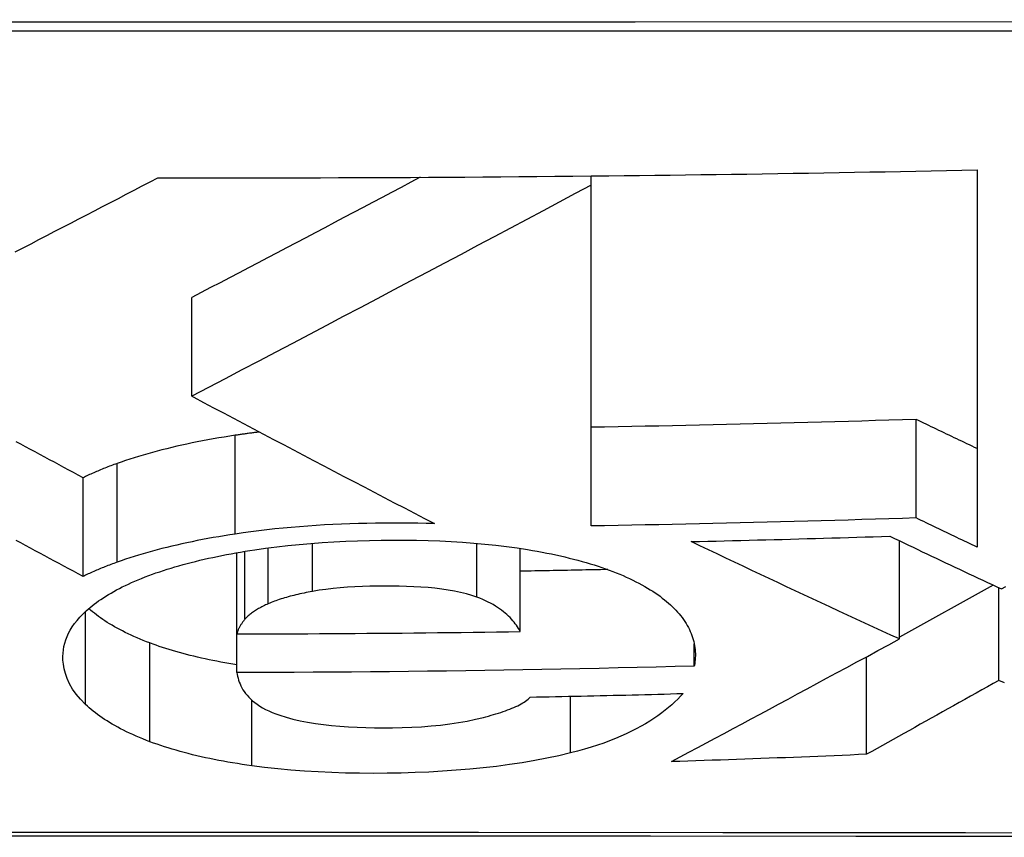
# Model space of a CAD drawing. Header units: inches. Extents: x 27 to 746, y 82 to 342.
# Tile 21 of 256: x 97.6158 to 97.6989, y 81.6916 to 81.7607. Entities that reach past the tile are written whole.
import ezdxf

# ---------------------------------------------------------------- set-up
doc = ezdxf.new("R2010")
doc.units = ezdxf.units.IN
doc.header["$MEASUREMENT"] = 0
doc.layers.add('Visible Edges(ANSI)', color=7, linetype='Continuous', lineweight=25)
doc.layers.add('Visible Tangent Edges(ANSI)', color=7, linetype='Continuous', lineweight=25)

msp = doc.modelspace()

# ---------------------------------------------------------------- linework, layer by layer
at = {"layer": 'Visible Edges(ANSI)'}
for p, q in [((97.696635, 81.74801), (97.696635, 81.716131)), ((97.664019, 81.747496), (97.664707, 81.747503)), ((97.664019, 81.746716), (97.664019, 81.747496)), ((97.664707, 81.747503), (97.665511, 81.747512)), ((97.664019, 81.717919), (97.664019, 81.746716)), ((97.630298, 81.728884), (97.630298, 81.737226)), ((97.630298, 81.728884), (97.630456, 81.7288)), ((97.691471, 81.718597), (97.691471, 81.726928)), ((97.621114, 81.713656), (97.621114, 81.721997)), ((97.690085, 81.708372), (97.690085, 81.716661)), ((97.634112, 81.708805), (97.634112, 81.715664)), ((97.658037, 81.709004), (97.658037, 81.716029)), ((97.697986, 81.712927), (97.690085, 81.708515)), ((97.698474, 81.704877), (97.698474, 81.712699)), ((97.634112, 81.705543), (97.634112, 81.708805)), ((97.672742, 81.706088), (97.672742, 81.707963)), ((97.68729, 81.698627), (97.68729, 81.706865))]:
    msp.add_line(p, q, dxfattribs=at)
at = {"layer": 'Visible Edges(ANSI)', "flags": 128}
for points in [[(97.665511, 81.747512), (97.666809, 81.747526), (97.668106, 81.747541), (97.669404, 81.747557), (97.670702, 81.747573), (97.671999, 81.747589), (97.673297, 81.747606), (97.674595, 81.747624), (97.675892, 81.747642), (97.67719, 81.747661), (97.678487, 81.74768), (97.679784, 81.7477), (97.681081, 81.747721), (97.682378, 81.747742), (97.683675, 81.747764), (97.684971, 81.747786), (97.686267, 81.747808), (97.687564, 81.747832), (97.68886, 81.747856), (97.690156, 81.74788), (97.691452, 81.747905), (97.692748, 81.74793), (97.694044, 81.747956), (97.695339, 81.747983), (97.696635, 81.74801)], [(97.615373, 81.741079), (97.616045, 81.741427), (97.616717, 81.741774), (97.617389, 81.742122), (97.61806, 81.742469), (97.618732, 81.742817), (97.619404, 81.743166), (97.620075, 81.743514), (97.620746, 81.743862), (97.621417, 81.744211), (97.622087, 81.744559), (97.622758, 81.744908), (97.623428, 81.745256), (97.624097, 81.745604), (97.624766, 81.745953), (97.625434, 81.746301), (97.626102, 81.746649), (97.626769, 81.746997), (97.627436, 81.747345)], [(97.627436, 81.747345), (97.62896, 81.747342), (97.630485, 81.74734), (97.63201, 81.747339), (97.633534, 81.747338), (97.635059, 81.747339), (97.636583, 81.74734), (97.638108, 81.747342), (97.639632, 81.747345), (97.641156, 81.747348), (97.64268, 81.747352), (97.644204, 81.747357), (97.645728, 81.747363), (97.647253, 81.74737), (97.648777, 81.747378), (97.650301, 81.747386), (97.651826, 81.747395), (97.653351, 81.747405), (97.654875, 81.747416), (97.6564, 81.747427), (97.657924, 81.747439), (97.659448, 81.747452), (97.660971, 81.747466), (97.662495, 81.747481), (97.664019, 81.747496)], [(97.649585, 81.747382), (97.648784, 81.746957), (97.647981, 81.746532), (97.647177, 81.746107), (97.646372, 81.745681), (97.645567, 81.745255), (97.644761, 81.744829), (97.643954, 81.744403), (97.643147, 81.743977), (97.64234, 81.743551), (97.641533, 81.743125), (97.640725, 81.742699), (97.639918, 81.742274), (97.639111, 81.741849), (97.638305, 81.741425), (97.637499, 81.741001), (97.636695, 81.740578), (97.635891, 81.740156), (97.635087, 81.739734), (97.634286, 81.739313), (97.633485, 81.738894), (97.632686, 81.738475), (97.631888, 81.738058), (97.631092, 81.737641), (97.630298, 81.737226)], [(97.664019, 81.746716), (97.662681, 81.746003), (97.661332, 81.745283), (97.659971, 81.744559), (97.658601, 81.743829), (97.657222, 81.743096), (97.655835, 81.742358), (97.654439, 81.741616), (97.653037, 81.740871), (97.651629, 81.740124), (97.650215, 81.739374), (97.648797, 81.738623), (97.647375, 81.73787), (97.64595, 81.737116), (97.644523, 81.736362), (97.643095, 81.735607), (97.641665, 81.734853), (97.640236, 81.734099), (97.638808, 81.733347), (97.637381, 81.732596), (97.635957, 81.731848), (97.634535, 81.731102), (97.633118, 81.730359), (97.631706, 81.729619), (97.630298, 81.728884)], [(97.630456, 81.7288), (97.631292, 81.728357), (97.63213, 81.727913), (97.63297, 81.727468), (97.633812, 81.727023), (97.634655, 81.726577), (97.635499, 81.726131), (97.636345, 81.725685), (97.637192, 81.725239), (97.63804, 81.724792), (97.638889, 81.724345), (97.639739, 81.723898), (97.640589, 81.723451), (97.64144, 81.723005), (97.642291, 81.722558), (97.643142, 81.722112), (97.643994, 81.721667), (97.644846, 81.721221), (97.645697, 81.720777), (97.646548, 81.720333), (97.647399, 81.719889), (97.648249, 81.719447), (97.649099, 81.719005), (97.649948, 81.718564), (97.650796, 81.718124)], [(97.691471, 81.726928), (97.690328, 81.726892), (97.689186, 81.726857), (97.688043, 81.726822), (97.686901, 81.726789), (97.685758, 81.726755), (97.684615, 81.726723), (97.683472, 81.726691), (97.68233, 81.72666), (97.681186, 81.72663), (97.680043, 81.7266), (97.6789, 81.726571), (97.677756, 81.726543), (97.676612, 81.726515), (97.675468, 81.726488), (97.674324, 81.726462), (97.67318, 81.726437), (97.672035, 81.726412), (97.67089, 81.726388), (97.669745, 81.726364), (97.668599, 81.726342), (97.667454, 81.72632), (97.666309, 81.726299), (97.665164, 81.726278), (97.664019, 81.726258)], [(97.696635, 81.724459), (97.69642, 81.724561), (97.696205, 81.724664), (97.695989, 81.724766), (97.695774, 81.724869), (97.695559, 81.724971), (97.695343, 81.725073), (97.695128, 81.725176), (97.694913, 81.725279), (97.694698, 81.725381), (97.694482, 81.725484), (97.694267, 81.725587), (97.694052, 81.72569), (97.693837, 81.725793), (97.693622, 81.725896), (97.693406, 81.725999), (97.693191, 81.726102), (97.692976, 81.726205), (97.692761, 81.726308), (97.692546, 81.726411), (97.692331, 81.726514), (97.692116, 81.726618), (97.691901, 81.726721), (97.691686, 81.726824), (97.691471, 81.726928)], [(97.633971, 81.72558), (97.6335, 81.725507), (97.633033, 81.725432), (97.63257, 81.725355), (97.632112, 81.725275), (97.631658, 81.725193), (97.631208, 81.725109), (97.630763, 81.725022), (97.630322, 81.724933), (97.629886, 81.724842), (97.629454, 81.724748), (97.629027, 81.724652), (97.628605, 81.724553), (97.628188, 81.724452), (97.627776, 81.724349), (97.627369, 81.724243), (97.626968, 81.724135), (97.626574, 81.724025), (97.626185, 81.723913), (97.625802, 81.723799), (97.625426, 81.723683), (97.625055, 81.723565), (97.62469, 81.723445), (97.624332, 81.723322), (97.62398, 81.723198)], [(97.636015, 81.725859), (97.635928, 81.725849), (97.635842, 81.725838), (97.635756, 81.725827), (97.63567, 81.725816), (97.635584, 81.725805), (97.635498, 81.725794), (97.635413, 81.725783), (97.635327, 81.725772), (97.635241, 81.725761), (97.635156, 81.725749), (97.635071, 81.725738), (97.634985, 81.725726), (97.6349, 81.725714), (97.634815, 81.725703), (97.63473, 81.725691), (97.634645, 81.725679), (97.63456, 81.725667), (97.634476, 81.725655), (97.634391, 81.725642), (97.634307, 81.72563), (97.634223, 81.725618), (97.634139, 81.725605), (97.634055, 81.725593), (97.633971, 81.72558)], [(97.621114, 81.721997), (97.620709, 81.722214), (97.620304, 81.722431), (97.6199, 81.722649), (97.619495, 81.722866), (97.61909, 81.723083), (97.618685, 81.723301), (97.618281, 81.723518), (97.617876, 81.723736), (97.617471, 81.723953), (97.617066, 81.724171), (97.616662, 81.724389), (97.616257, 81.724606), (97.615853, 81.724824), (97.615449, 81.725042)], [(97.62398, 81.723198), (97.623849, 81.723151), (97.623719, 81.723103), (97.62359, 81.723056), (97.623462, 81.723008), (97.623335, 81.72296), (97.62321, 81.722911), (97.623085, 81.722863), (97.622961, 81.722814), (97.622838, 81.722765), (97.622717, 81.722715), (97.622596, 81.722665), (97.622476, 81.722616), (97.622357, 81.722565), (97.622239, 81.722515), (97.622122, 81.722464), (97.622007, 81.722413), (97.621892, 81.722362), (97.621778, 81.722311), (97.621665, 81.722259), (97.621553, 81.722207), (97.621441, 81.722155), (97.621331, 81.722103), (97.621222, 81.72205), (97.621114, 81.721997)], [(97.650796, 81.718124), (97.650088, 81.718143), (97.649378, 81.718157), (97.648666, 81.718166), (97.647954, 81.71817), (97.647242, 81.71817), (97.646528, 81.718166), (97.645808, 81.718157), (97.645088, 81.718143), (97.64437, 81.718125), (97.643652, 81.718102), (97.642937, 81.718074), (97.642223, 81.718041), (97.641511, 81.718003), (97.640802, 81.717959), (97.640096, 81.717911), (97.639394, 81.717857), (97.638697, 81.717799), (97.638005, 81.717735), (97.637319, 81.717665), (97.636637, 81.717591), (97.635962, 81.717511), (97.635292, 81.717425), (97.634628, 81.717334), (97.633971, 81.717238)], [(97.691471, 81.718597), (97.690327, 81.718561), (97.689184, 81.718525), (97.68804, 81.71849), (97.686896, 81.718456), (97.685752, 81.718422), (97.684608, 81.71839), (97.683464, 81.718357), (97.68232, 81.718326), (97.681176, 81.718295), (97.680033, 81.718265), (97.678889, 81.718236), (97.677746, 81.718207), (97.676602, 81.718179), (97.675458, 81.718152), (97.674315, 81.718125), (97.673171, 81.7181), (97.672027, 81.718074), (97.670884, 81.71805), (97.66974, 81.718027), (97.668596, 81.718004), (97.667452, 81.717981), (97.666307, 81.71796), (97.665163, 81.717939), (97.664019, 81.717919)], [(97.696635, 81.716131), (97.69642, 81.716234), (97.696205, 81.716336), (97.695989, 81.716438), (97.695774, 81.71654), (97.695559, 81.716643), (97.695343, 81.716745), (97.695128, 81.716847), (97.694913, 81.71695), (97.694698, 81.717052), (97.694482, 81.717155), (97.694267, 81.717258), (97.694052, 81.71736), (97.693837, 81.717463), (97.693622, 81.717566), (97.693406, 81.717669), (97.693191, 81.717772), (97.692976, 81.717875), (97.692761, 81.717978), (97.692546, 81.718081), (97.692331, 81.718184), (97.692116, 81.718287), (97.691901, 81.718391), (97.691686, 81.718494), (97.691471, 81.718597)], [(97.633971, 81.717238), (97.6335, 81.717165), (97.633033, 81.71709), (97.63257, 81.717013), (97.632112, 81.716933), (97.631658, 81.716851), (97.631208, 81.716767), (97.630763, 81.71668), (97.630322, 81.716591), (97.629886, 81.716499), (97.629454, 81.716405), (97.629027, 81.716309), (97.628605, 81.716211), (97.628188, 81.71611), (97.627776, 81.716006), (97.627369, 81.715901), (97.626968, 81.715793), (97.626574, 81.715683), (97.626185, 81.715571), (97.625802, 81.715457), (97.625426, 81.715341), (97.625055, 81.715223), (97.62469, 81.715103), (97.624332, 81.71498), (97.62398, 81.714856)], [(97.672479, 81.716601), (97.673179, 81.716617), (97.673878, 81.716633), (97.674578, 81.71665), (97.675277, 81.716666), (97.675977, 81.716683), (97.676677, 81.716701), (97.677376, 81.716718), (97.678076, 81.716736), (97.678775, 81.716754), (97.679474, 81.716772), (97.680173, 81.716791), (97.680872, 81.71681), (97.681571, 81.716829), (97.68227, 81.716848), (97.682969, 81.716868), (97.683668, 81.716888), (97.684367, 81.716908), (97.685066, 81.716928), (97.685764, 81.716949), (97.686463, 81.71697), (97.687162, 81.716991), (97.68786, 81.717013), (97.688559, 81.717035), (97.689257, 81.717057)], [(97.689257, 81.717057), (97.689649, 81.716869), (97.690041, 81.716682), (97.690433, 81.716494), (97.690825, 81.716307), (97.691217, 81.71612), (97.69161, 81.715934), (97.692002, 81.715747), (97.692395, 81.715561), (97.692787, 81.715374), (97.69318, 81.715188), (97.693573, 81.715002), (97.693965, 81.714816), (97.694358, 81.714631), (97.694751, 81.714445), (97.695144, 81.71426), (97.695537, 81.714075), (97.69593, 81.71389), (97.696323, 81.713706), (97.696716, 81.713521), (97.697109, 81.713337), (97.697502, 81.713153), (97.697895, 81.712969), (97.698288, 81.712786), (97.698682, 81.712603)], [(97.621114, 81.713656), (97.620709, 81.713873), (97.620304, 81.71409), (97.6199, 81.714307), (97.619495, 81.714524), (97.61909, 81.714742), (97.618685, 81.714959), (97.618281, 81.715177), (97.617876, 81.715394), (97.617471, 81.715612), (97.617066, 81.71583), (97.616662, 81.716047), (97.616257, 81.716265), (97.615853, 81.716483), (97.615449, 81.7167)], [(97.635614, 81.715911), (97.636533, 81.716044), (97.637468, 81.716164), (97.638417, 81.716273), (97.639377, 81.716369), (97.640345, 81.716453), (97.641322, 81.716524), (97.642306, 81.716585), (97.643297, 81.716634), (97.644294, 81.716671), (97.645294, 81.716699), (97.646297, 81.716716), (97.647295, 81.716723), (97.648284, 81.71672), (97.649271, 81.716708), (97.650255, 81.716685), (97.651236, 81.716651), (97.652209, 81.716605), (97.653171, 81.716548), (97.65412, 81.716478), (97.655057, 81.716395), (97.65598, 81.7163), (97.656888, 81.71619), (97.657781, 81.716067), (97.658657, 81.71593)], [(97.690085, 81.708372), (97.689351, 81.708707), (97.688616, 81.709043), (97.687881, 81.70938), (97.687145, 81.709718), (97.68641, 81.710056), (97.685675, 81.710396), (97.684939, 81.710736), (97.684204, 81.711077), (97.683468, 81.711418), (97.682733, 81.711761), (97.681998, 81.712103), (97.681263, 81.712447), (97.680529, 81.712791), (97.679795, 81.713135), (97.679061, 81.71348), (97.678327, 81.713826), (97.677594, 81.714171), (97.676862, 81.714518), (97.67613, 81.714864), (97.675398, 81.715211), (97.674667, 81.715558), (97.673937, 81.715906), (97.673208, 81.716253), (97.672479, 81.716601)], [(97.626966, 81.71384), (97.627272, 81.713948), (97.627582, 81.714055), (97.627897, 81.714159), (97.628218, 81.714262), (97.628544, 81.714363), (97.628875, 81.714462), (97.629211, 81.714559), (97.629553, 81.714655), (97.6299, 81.714748), (97.630252, 81.71484), (97.630609, 81.71493), (97.630971, 81.715018), (97.631337, 81.715104), (97.631706, 81.715187), (97.63208, 81.715269), (97.632457, 81.715348), (97.632838, 81.715425), (97.633224, 81.715501), (97.633613, 81.715574), (97.634006, 81.715645), (97.634402, 81.715715), (97.634803, 81.715782), (97.635207, 81.715847), (97.635614, 81.715911)], [(97.658657, 81.71593), (97.65907, 81.715859), (97.659477, 81.715787), (97.659879, 81.715712), (97.660276, 81.715635), (97.660668, 81.715555), (97.661054, 81.715473), (97.661435, 81.715389), (97.661811, 81.715302), (97.662182, 81.715213), (97.662547, 81.715121), (97.662906, 81.715028), (97.66326, 81.714931), (97.663609, 81.714832), (97.663951, 81.714731), (97.664287, 81.714627), (97.664616, 81.714522), (97.664938, 81.714414), (97.665252, 81.714305), (97.66556, 81.714193), (97.665861, 81.714079), (97.666155, 81.713964), (97.666442, 81.713846), (97.666722, 81.713726), (97.666995, 81.713605)], [(97.62398, 81.714856), (97.623849, 81.714809), (97.623719, 81.714761), (97.62359, 81.714714), (97.623462, 81.714666), (97.623335, 81.714618), (97.62321, 81.714569), (97.623085, 81.714521), (97.622961, 81.714472), (97.622838, 81.714423), (97.622717, 81.714373), (97.622596, 81.714324), (97.622476, 81.714274), (97.622357, 81.714224), (97.622239, 81.714173), (97.622122, 81.714123), (97.622007, 81.714072), (97.621892, 81.71402), (97.621778, 81.713969), (97.621665, 81.713917), (97.621553, 81.713866), (97.621441, 81.713813), (97.621331, 81.713761), (97.621222, 81.713709), (97.621114, 81.713656)], [(97.621374, 81.710741), (97.621535, 81.710884), (97.621701, 81.711026), (97.621873, 81.711167), (97.622052, 81.711307), (97.622236, 81.711446), (97.622427, 81.711583), (97.622624, 81.71172), (97.622827, 81.711855), (97.623036, 81.711989), (97.623252, 81.712121), (97.623474, 81.712253), (97.623702, 81.712383), (97.623937, 81.712512), (97.624179, 81.712639), (97.624427, 81.712765), (97.624682, 81.71289), (97.624944, 81.713014), (97.625212, 81.713136), (97.625487, 81.713257), (97.625769, 81.713376), (97.626058, 81.713494), (97.626354, 81.713611), (97.626656, 81.713726), (97.626966, 81.71384)], [(97.665429, 81.714241), (97.665121, 81.714234), (97.664813, 81.714228), (97.664505, 81.714221), (97.664197, 81.714214), (97.663889, 81.714208), (97.663582, 81.714201), (97.663274, 81.714195), (97.662966, 81.714188), (97.662658, 81.714182), (97.66235, 81.714176), (97.662042, 81.714169), (97.661734, 81.714163), (97.661426, 81.714157), (97.661118, 81.714151), (97.66081, 81.714145), (97.660502, 81.714139), (97.660194, 81.714134), (97.659885, 81.714128), (97.659577, 81.714122), (97.659269, 81.714117), (97.658961, 81.714111), (97.658653, 81.714106), (97.658345, 81.7141), (97.658037, 81.714095)], [(97.654359, 81.711913), (97.653939, 81.712056), (97.653486, 81.712188), (97.653, 81.712307), (97.652489, 81.712413), (97.651957, 81.712506), (97.651406, 81.712586), (97.650837, 81.712654), (97.650253, 81.71271), (97.649656, 81.712756), (97.64905, 81.712791), (97.648439, 81.712817), (97.647825, 81.712833), (97.647209, 81.712842), (97.646592, 81.712843), (97.645965, 81.712838), (97.645333, 81.712825), (97.644703, 81.712806), (97.644076, 81.712777), (97.643452, 81.71274), (97.642835, 81.712693), (97.642226, 81.712635), (97.641629, 81.712566), (97.641047, 81.712485), (97.640482, 81.71239)], [(97.666995, 81.713605), (97.667274, 81.713476), (97.667545, 81.713346), (97.667808, 81.713214), (97.668064, 81.713081), (97.668313, 81.712947), (97.668554, 81.712812), (97.668788, 81.712676), (97.669014, 81.712538), (97.669234, 81.712399), (97.669446, 81.712259), (97.669652, 81.712118), (97.66985, 81.711976), (97.670041, 81.711833), (97.670226, 81.711688), (97.670404, 81.711543), (97.670575, 81.711396), (97.670739, 81.711249), (97.670897, 81.7111), (97.671048, 81.71095), (97.671192, 81.7108), (97.67133, 81.710648), (97.671462, 81.710495), (97.671588, 81.710342), (97.671707, 81.710187)], [(97.640482, 81.71239), (97.640302, 81.712356), (97.640125, 81.712322), (97.639948, 81.712287), (97.639774, 81.712251), (97.639601, 81.712215), (97.63943, 81.712177), (97.639261, 81.712139), (97.639094, 81.712099), (97.638928, 81.712059), (97.638765, 81.712018), (97.638604, 81.711976), (97.638445, 81.711933), (97.638289, 81.711889), (97.638135, 81.711844), (97.637983, 81.711798), (97.637835, 81.711751), (97.637689, 81.711704), (97.637547, 81.711655), (97.637407, 81.711606), (97.63727, 81.711555), (97.637136, 81.711504), (97.637005, 81.711452), (97.636878, 81.711399), (97.636753, 81.711345)], [(97.698682, 81.712603), (97.699057, 81.71281)], [(97.636753, 81.711345), (97.636643, 81.711296), (97.636534, 81.711245), (97.636428, 81.711195), (97.636324, 81.711144), (97.636222, 81.711093), (97.636123, 81.711041), (97.636027, 81.710989), (97.635932, 81.710936), (97.635841, 81.710883), (97.635752, 81.71083), (97.635665, 81.710776), (97.635581, 81.710722), (97.6355, 81.710667), (97.635421, 81.710612), (97.635345, 81.710557), (97.635271, 81.710501), (97.635201, 81.710444), (97.635133, 81.710388), (97.635068, 81.71033), (97.635006, 81.710273), (97.634946, 81.710215), (97.63489, 81.710156), (97.634836, 81.710097), (97.634786, 81.710038)], [(97.658037, 81.709004), (97.657964, 81.709135), (97.657886, 81.709266), (97.657803, 81.709397), (97.657714, 81.709528), (97.657619, 81.709659), (97.657518, 81.709789), (97.657411, 81.709919), (97.657297, 81.710048), (97.657176, 81.710177), (97.657048, 81.710304), (97.656913, 81.710431), (97.656771, 81.710556), (97.656621, 81.710679), (97.656464, 81.710801), (97.656298, 81.710921), (97.656123, 81.71104), (97.655939, 81.711157), (97.655745, 81.711272), (97.655541, 81.711385), (97.655327, 81.711496), (97.655102, 81.711604), (97.654866, 81.71171), (97.654618, 81.711813), (97.654359, 81.711913)], [(97.621322, 81.702848), (97.620905, 81.703275), (97.620542, 81.703706), (97.620233, 81.704142), (97.619976, 81.704581), (97.619769, 81.705022), (97.619615, 81.705451), (97.61951, 81.705856), (97.619445, 81.706235), (97.619413, 81.706582), (97.619407, 81.706894), (97.619419, 81.707178), (97.619449, 81.707459), (97.619498, 81.70774), (97.619566, 81.708019), (97.619653, 81.708298), (97.61976, 81.708575), (97.619888, 81.708851), (97.620036, 81.709125), (97.620204, 81.709398), (97.620394, 81.70967), (97.620606, 81.70994), (97.62084, 81.710209), (97.621095, 81.710475), (97.621374, 81.710741)], [(97.626759, 81.708033), (97.626477, 81.708141), (97.626202, 81.70825), (97.625933, 81.70836), (97.625669, 81.708472), (97.625412, 81.708585), (97.625161, 81.708699), (97.624915, 81.708814), (97.624675, 81.70893), (97.624442, 81.709048), (97.624214, 81.709167), (97.623991, 81.709287), (97.623774, 81.709407), (97.623563, 81.709529), (97.623358, 81.709653), (97.623158, 81.709777), (97.622963, 81.709902), (97.622774, 81.710028), (97.62259, 81.710155), (97.622411, 81.710283), (97.622238, 81.710412), (97.62207, 81.710542), (97.621907, 81.710673), (97.621749, 81.710805), (97.621596, 81.710938)], [(97.634786, 81.710038), (97.634745, 81.709988), (97.634705, 81.709939), (97.634666, 81.709889), (97.634628, 81.709838), (97.63459, 81.709787), (97.634553, 81.709736), (97.634518, 81.709685), (97.634483, 81.709634), (97.634449, 81.709582), (97.634417, 81.709531), (97.634385, 81.709479), (97.634355, 81.709427), (97.634326, 81.709375), (97.634299, 81.709323), (97.634273, 81.709271), (97.634248, 81.709219), (97.634225, 81.709167), (97.634204, 81.709115), (97.634184, 81.709063), (97.634166, 81.709011), (97.63415, 81.70896), (97.634135, 81.708908), (97.634123, 81.708857), (97.634112, 81.708805)], [(97.671707, 81.710187), (97.671828, 81.71002), (97.671941, 81.709853), (97.672048, 81.709685), (97.672148, 81.709517), (97.672241, 81.709349), (97.672326, 81.70918), (97.672405, 81.709011), (97.672477, 81.708842), (97.672542, 81.708672), (97.672601, 81.708502), (97.672653, 81.708332), (97.672698, 81.708161), (97.672737, 81.70799), (97.672769, 81.707818), (97.672794, 81.707647), (97.672814, 81.707475), (97.672827, 81.707302), (97.672833, 81.70713), (97.672833, 81.706957), (97.672827, 81.706784), (97.672815, 81.70661), (97.672797, 81.706436), (97.672773, 81.706262), (97.672742, 81.706088)], [(97.634112, 81.708805), (97.63511, 81.708806), (97.636107, 81.708807), (97.637104, 81.708809), (97.638101, 81.708812), (97.639098, 81.708815), (97.640095, 81.708819), (97.641092, 81.708823), (97.642088, 81.708829), (97.643085, 81.708835), (97.644082, 81.708841), (97.645078, 81.708849), (97.646075, 81.708857), (97.647072, 81.708865), (97.648068, 81.708874), (97.649065, 81.708884), (97.650062, 81.708895), (97.651059, 81.708906), (97.652056, 81.708918), (97.653053, 81.708931), (97.65405, 81.708944), (97.655047, 81.708958), (97.656044, 81.708973), (97.65704, 81.708988), (97.658037, 81.709004)], [(97.634112, 81.706187), (97.633767, 81.706244), (97.633424, 81.706302), (97.633084, 81.706362), (97.632747, 81.706424), (97.632413, 81.706487), (97.632082, 81.706553), (97.631755, 81.70662), (97.63143, 81.706689), (97.631109, 81.70676), (97.630791, 81.706833), (97.630476, 81.706908), (97.630165, 81.706985), (97.629857, 81.707063), (97.629553, 81.707143), (97.629254, 81.707225), (97.628959, 81.707308), (97.628669, 81.707393), (97.628383, 81.70748), (97.628101, 81.707568), (97.627824, 81.707658), (97.627551, 81.70775), (97.627283, 81.707843), (97.627019, 81.707937), (97.626759, 81.708033)], [(97.670822, 81.698006), (97.671556, 81.6984), (97.672292, 81.698795), (97.673029, 81.699191), (97.67377, 81.699589), (97.674513, 81.699988), (97.675261, 81.70039), (97.676013, 81.700795), (97.676771, 81.701202), (97.677534, 81.701612), (97.678304, 81.702026), (97.67908, 81.702444), (97.679864, 81.702866), (97.680657, 81.703293), (97.681458, 81.703724), (97.682268, 81.70416), (97.683089, 81.704602), (97.68392, 81.70505), (97.684762, 81.705504), (97.685616, 81.705964), (97.686483, 81.706431), (97.687363, 81.706905), (97.688256, 81.707386), (97.689163, 81.707875), (97.690085, 81.708372)], [(97.672742, 81.706088), (97.671134, 81.706044), (97.669525, 81.706002), (97.667915, 81.705962), (97.666305, 81.705924), (97.664695, 81.705887), (97.663086, 81.705852), (97.661476, 81.705819), (97.659867, 81.705788), (97.658258, 81.705759), (97.656649, 81.705732), (97.65504, 81.705706), (97.653431, 81.705682), (97.651822, 81.70566), (97.650212, 81.70564), (97.648603, 81.705622), (97.646993, 81.705606), (97.645382, 81.705592), (97.643772, 81.705579), (97.642162, 81.705568), (97.640552, 81.705559), (97.638942, 81.705553), (97.637332, 81.705548), (97.635722, 81.705544), (97.634112, 81.705543)], [(97.634112, 81.705543), (97.634136, 81.705381), (97.634167, 81.705218), (97.634205, 81.705056), (97.634251, 81.704893), (97.634306, 81.70473), (97.634369, 81.704568), (97.634442, 81.704407), (97.634524, 81.704246), (97.634616, 81.704087), (97.63472, 81.703928), (97.634835, 81.70377), (97.634964, 81.703613), (97.635106, 81.703456), (97.635262, 81.703301), (97.635432, 81.703148), (97.635618, 81.702998), (97.63582, 81.70285), (97.636039, 81.702705), (97.636275, 81.702564), (97.636529, 81.702427), (97.636802, 81.702294), (97.637093, 81.702165), (97.637405, 81.702042), (97.637737, 81.701924)], [(97.698474, 81.704877), (97.697989, 81.704606), (97.697505, 81.704336), (97.697023, 81.704066), (97.696542, 81.703798), (97.696063, 81.70353), (97.695586, 81.703264), (97.69511, 81.702998), (97.694636, 81.702733), (97.694164, 81.702469), (97.693694, 81.702206), (97.693225, 81.701944), (97.692758, 81.701683), (97.692292, 81.701423), (97.691829, 81.701164), (97.691367, 81.700906), (97.690907, 81.700649), (97.690448, 81.700392), (97.689992, 81.700137), (97.689537, 81.699883), (97.689084, 81.69963), (97.688633, 81.699377), (97.688183, 81.699126), (97.687735, 81.698876), (97.68729, 81.698627)], [(97.698939, 81.704661), (97.698474, 81.704877)], [(97.658865, 81.703461), (97.659405, 81.703471), (97.659945, 81.703482), (97.660485, 81.703493), (97.661025, 81.703503), (97.661565, 81.703515), (97.662104, 81.703526), (97.662644, 81.703538), (97.663184, 81.703549), (97.663723, 81.703561), (97.664263, 81.703574), (97.664802, 81.703586), (97.665341, 81.703599), (97.665881, 81.703612), (97.66642, 81.703625), (97.666959, 81.703638), (97.667498, 81.703652), (97.668038, 81.703665), (97.668577, 81.703679), (97.669116, 81.703693), (97.669655, 81.703708), (97.670194, 81.703722), (97.670733, 81.703737), (97.671272, 81.703752), (97.67181, 81.703767)], [(97.67181, 81.703767), (97.671589, 81.70353), (97.671355, 81.703293), (97.671109, 81.703057), (97.670849, 81.702821), (97.670575, 81.702586), (97.670288, 81.702353), (97.669986, 81.702121), (97.669669, 81.701891), (97.669336, 81.701663), (97.668988, 81.701438), (97.668624, 81.701216), (97.668243, 81.700997), (97.667845, 81.700782), (97.66743, 81.70057), (97.666997, 81.700362), (97.666546, 81.700159), (97.666077, 81.699961), (97.665591, 81.699768), (97.665086, 81.699581), (97.664563, 81.6994), (97.664022, 81.699226), (97.663461, 81.699058), (97.662881, 81.698896), (97.662282, 81.698741)], [(97.626759, 81.699691), (97.626456, 81.699807), (97.626159, 81.699925), (97.62587, 81.700045), (97.625588, 81.700165), (97.625313, 81.700287), (97.625044, 81.700411), (97.624783, 81.700536), (97.624528, 81.700662), (97.62428, 81.70079), (97.624039, 81.700919), (97.623804, 81.701049), (97.623575, 81.70118), (97.623354, 81.701313), (97.623138, 81.701447), (97.622929, 81.701582), (97.622726, 81.701719), (97.62253, 81.701856), (97.622339, 81.701995), (97.622155, 81.702134), (97.621977, 81.702275), (97.621804, 81.702417), (97.621638, 81.702559), (97.621477, 81.702703), (97.621322, 81.702848)], [(97.654929, 81.701749), (97.655145, 81.701806), (97.655359, 81.701863), (97.655571, 81.701923), (97.655781, 81.701983), (97.655989, 81.702045), (97.656193, 81.702108), (97.656394, 81.702172), (97.656591, 81.702238), (97.656783, 81.702305), (97.656971, 81.702373), (97.657154, 81.702443), (97.657331, 81.702514), (97.657501, 81.702586), (97.657666, 81.702659), (97.657823, 81.702733), (97.657973, 81.702809), (97.658116, 81.702886), (97.658251, 81.702964), (97.658377, 81.703044), (97.658494, 81.703125), (97.658602, 81.703207), (97.6587, 81.70329), (97.658788, 81.703375), (97.658865, 81.703461)], [(97.637737, 81.701924), (97.638273, 81.701757), (97.638843, 81.701604), (97.639448, 81.701466), (97.640083, 81.701343), (97.640739, 81.701235), (97.641414, 81.701143), (97.642106, 81.701066), (97.642813, 81.701002), (97.643533, 81.700951), (97.644263, 81.700912), (97.644999, 81.700885), (97.645739, 81.700869), (97.646481, 81.700863), (97.647249, 81.700867), (97.648074, 81.700882), (97.648894, 81.700913), (97.649707, 81.700959), (97.650511, 81.701021), (97.651305, 81.701101), (97.65208, 81.701197), (97.65283, 81.70131), (97.653555, 81.70144), (97.654255, 81.701586), (97.654929, 81.701749)], [(97.635355, 81.69766), (97.634947, 81.697718), (97.634543, 81.697778), (97.634143, 81.69784), (97.633746, 81.697905), (97.633353, 81.697972), (97.632964, 81.698041), (97.632579, 81.698113), (97.632199, 81.698187), (97.631822, 81.698264), (97.631449, 81.698343), (97.631081, 81.698424), (97.630716, 81.698508), (97.630357, 81.698595), (97.630001, 81.698684), (97.629651, 81.698775), (97.629306, 81.698868), (97.628968, 81.698964), (97.628635, 81.699061), (97.628308, 81.699161), (97.627987, 81.699263), (97.627671, 81.699367), (97.627361, 81.699473), (97.627057, 81.699581), (97.626759, 81.699691)], [(97.662282, 81.698741), (97.661304, 81.698511), (97.660299, 81.698297), (97.659268, 81.6981), (97.658211, 81.69792), (97.657127, 81.697756), (97.656023, 81.697609), (97.654905, 81.69748), (97.653774, 81.697368), (97.652632, 81.697273), (97.651481, 81.697193), (97.650321, 81.697129), (97.649153, 81.697081), (97.647983, 81.697046), (97.646807, 81.697026), (97.64563, 81.697019), (97.644456, 81.697026), (97.643285, 81.697047), (97.642118, 81.697085), (97.640959, 81.697138), (97.63981, 81.697208), (97.638675, 81.697294), (97.637553, 81.697398), (97.636446, 81.69752), (97.635355, 81.69766)], [(97.68729, 81.698627), (97.686604, 81.698597), (97.685919, 81.698567), (97.685233, 81.698538), (97.684548, 81.698509), (97.683862, 81.69848), (97.683177, 81.698452), (97.682491, 81.698424), (97.681805, 81.698397), (97.681119, 81.698369), (97.680433, 81.698343), (97.679747, 81.698316), (97.679061, 81.69829), (97.678375, 81.698264), (97.677689, 81.698239), (97.677002, 81.698214), (97.676316, 81.69819), (97.675629, 81.698165), (97.674942, 81.698141), (97.674255, 81.698118), (97.673569, 81.698095), (97.672882, 81.698072), (97.672195, 81.69805), (97.671509, 81.698028), (97.670822, 81.698006)], [(97.451032, 81.691614), (97.466222, 81.69163), (97.481855, 81.691647), (97.497879, 81.691663), (97.514233, 81.691678), (97.530858, 81.691691), (97.547691, 81.691704), (97.564672, 81.691714), (97.581808, 81.691723), (97.599128, 81.691729), (97.616577, 81.691733), (97.63409, 81.691734), (97.651604, 81.691733), (97.669054, 81.691729), (97.686376, 81.691722), (97.703513, 81.691714), (97.720482, 81.691703), (97.737302, 81.691691), (97.753916, 81.691677), (97.77026, 81.691662), (97.786273, 81.691646), (97.801896, 81.69163), (97.817075, 81.691613)]]:
    msp.add_lwpolyline(points, dxfattribs=at)
at = {"layer": 'Visible Tangent Edges(ANSI)'}
for p, q in [((97.633971, 81.717238), (97.633971, 81.72558)), ((97.62398, 81.714856), (97.62398, 81.723198)), ((97.640482, 81.71239), (97.640482, 81.716463)), ((97.654359, 81.711913), (97.654359, 81.716458)), ((97.634786, 81.710038), (97.634786, 81.715779)), ((97.636753, 81.711345), (97.636753, 81.716073)), ((97.621322, 81.702848), (97.621322, 81.710693)), ((97.626759, 81.699691), (97.626759, 81.708033)), ((97.635355, 81.69766), (97.635355, 81.703215)), ((97.662282, 81.698741), (97.662282, 81.70353))]:
    msp.add_line(p, q, dxfattribs=at)
at = {"layer": 'Visible Tangent Edges(ANSI)', "flags": 128}
for points in [[(98.043393, 81.7607), (98.010444, 81.760673), (97.97714, 81.760648), (97.943515, 81.760624), (97.909607, 81.7606), (97.875456, 81.760578), (97.841102, 81.760558), (97.806586, 81.760541), (97.771949, 81.760526), (97.737233, 81.760514), (97.702489, 81.760505), (97.667753, 81.7605), (97.633026, 81.760498), (97.59831, 81.7605), (97.563607, 81.760505), (97.528946, 81.760514), (97.494368, 81.760526), (97.459912, 81.760541), (97.425618, 81.760559)], [(97.426172, 81.759731), (97.460366, 81.759735), (97.494726, 81.759739), (97.529212, 81.759743), (97.563783, 81.759745), (97.598398, 81.759747), (97.633027, 81.759748), (97.667667, 81.759747), (97.702315, 81.759745), (97.736969, 81.759743), (97.771592, 81.759739), (97.806132, 81.759735), (97.840548, 81.759731), (97.874797, 81.759726), (97.908839, 81.759722), (97.942633, 81.759719), (97.97614, 81.759716), (98.009316, 81.759713), (98.042144, 81.759712)], [(97.862682, 81.691706), (97.846488, 81.691738), (97.829561, 81.691772), (97.811957, 81.691806), (97.793735, 81.69184), (97.774951, 81.691873), (97.755663, 81.691905), (97.735953, 81.691934), (97.71593, 81.691959), (97.695647, 81.69198), (97.67516, 81.691996), (97.65452, 81.692006), (97.633783, 81.69201), (97.613007, 81.692007), (97.592316, 81.691997), (97.57179, 81.69198), (97.551489, 81.691959), (97.531476, 81.691933), (97.511813, 81.691904), (97.49256, 81.691873), (97.473781, 81.691839), (97.45555, 81.691805), (97.437974, 81.691771)]]:
    msp.add_lwpolyline(points, dxfattribs=at)

doc.saveas('drawing.dxf')
